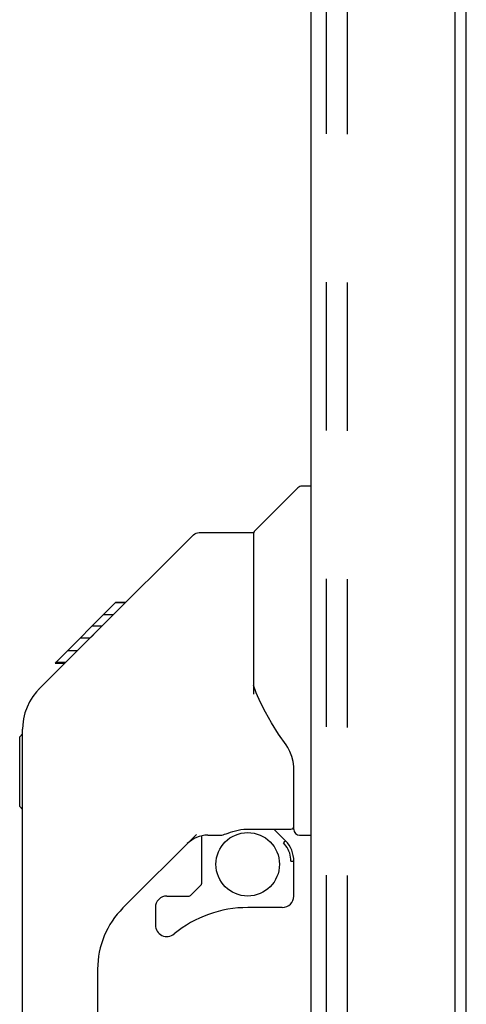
# Model space of a CAD drawing. Header units: inches. Extents: x 0 to 184, y 0 to 119.
# Tile 61 of 114: x 105 to 108, y 42 to 49. Entities that reach past the tile are written whole.
import ezdxf

# ---------------------------------------------------------------- set-up
doc = ezdxf.new("R2010")
doc.units = ezdxf.units.IN
doc.header["$LTSCALE"] = 10.121375
doc.header["$MEASUREMENT"] = 0
doc.linetypes.add('HIDDEN', pattern=[0.2, 0.1, -0.1])
doc.layers.get('0').update_dxf_attribs({"linetype": 'CONTINUOUS'})
doc.layers.add('DEFAULT_2', color=8, linetype='HIDDEN')
doc.layers.add('DOOR_ASSEMBLY', color=7, linetype='CONTINUOUS')

msp = doc.modelspace()

# ---------------------------------------------------------------- linework, layer by layer
at = {"color": 3, "linetype": 'Continuous'}
msp.add_line((108.136, 14.0936), (108.136, 75.1976), dxfattribs=at)
at = {"layer": 'DEFAULT_2', "color": 8, "linetype": 'HIDDEN'}
msp.add_line((107.3235, 75.3801), (107.3235, 13.9112), dxfattribs=at)
at = {"layer": 'DOOR_ASSEMBLY', "color": 3, "linetype": 'Continuous'}
for p, q in [((108.057, 75.7716), (108.057, 13.5196)), ((107.078, 13.6421), (107.078, 75.6491))]:
    msp.add_line(p, q, dxfattribs=at)
at = {"layer": 'DOOR_ASSEMBLY', "color": 8, "linetype": 'HIDDEN'}
msp.add_line((107.182, 13.6421), (107.182, 75.6491), dxfattribs=at)
at = {"layer": 'DOOR_ASSEMBLY', "color": 7, "linetype": 'Continuous'}
for p, q in [((106.69, 45.3404), (106.9877, 45.638)), ((107.078, 45.6496), (107.0155, 45.6496)), ((105.6434, 44.6874), (106.2675, 45.3115)), ((106.3232, 45.3346), (106.6843, 45.3346)), ((106.6843, 45.3346), (106.6843, 44.2302)), ((105.3306, 44.4414), (105.7442, 44.855)), ((105.811, 44.855), (105.7442, 44.855)), ((105.7443, 44.8552), (105.7447, 44.8556)), ((105.7447, 44.8556), (105.8115, 44.8556)), ((105.7462, 44.8571), (105.813, 44.8571)), ((105.7276, 44.7717), (105.6608, 44.7717)), ((105.6512, 44.6953), (105.5844, 44.6953)), ((105.5026, 44.5466), (105.6358, 44.6798)), ((105.6434, 44.6874), (105.6073, 44.6512)), ((105.5692, 44.6132), (105.5023, 44.6132)), ((105.2245, 44.2679), (105.5029, 44.5463)), ((105.4827, 44.5267), (105.4158, 44.5267)), ((105.3306, 44.4414), (105.3974, 44.4414)), ((105.3337, 44.4446), (105.4005, 44.4446)), ((105.4016, 44.4456), (105.3348, 44.4456)), ((106.7036, 44.2391), (106.6843, 44.2926)), ((105.2245, 44.2679), (105.2043, 44.2461)), ((106.732, 44.1736), (106.7036, 44.2391)), ((105.0898, 43.9393), (105.1095, 43.959)), ((105.1095, 39.8875), (105.1095, 43.9904)), ((105.0898, 43.4629), (105.0898, 43.9393)), ((106.9599, 43.3071), (106.9599, 43.714)), ((105.0898, 43.4629), (105.1095, 43.4433)), ((106.6449, 43.309), (106.9402, 43.309)), ((106.8224, 43.309), (106.9022, 43.2292)), ((106.2957, 43.2728), (105.7943, 42.7714)), ((106.3299, 43.263), (106.3299, 42.9361)), ((106.3721, 43.2677), (106.4599, 43.2677)), ((106.8945, 43.2219), (106.888, 43.2153)), ((106.9992, 43.2677), (107.078, 43.2677)), ((106.9402, 43.0901), (106.9599, 43.0901)), ((106.9599, 42.8524), (106.9599, 43.0901)), ((106.2547, 42.8559), (106.3265, 42.9277)), ((106.0937, 42.8524), (106.2463, 42.8524)), ((106.015, 42.7737), (106.015, 42.6544)), ((106.8811, 42.7737), (106.6449, 42.7737)), ((105.6213, 42.3538), (105.6213, 39.802))]:
    msp.add_line(p, q, dxfattribs=at)
for points in [[(106.2675, 45.3115), (106.2752, 45.3183), (106.2837, 45.324), (106.2929, 45.3286), (106.3027, 45.3319), (106.3129, 45.3339), (106.3232, 45.3346)], [(105.6073, 44.6512), (105.5856, 44.6295), (105.5641, 44.6079), (105.5235, 44.567)], [(105.5235, 44.567), (105.5094, 44.5529), (105.5029, 44.5463)], [(105.2245, 44.2679), (105.2045, 44.2464), (105.1794, 44.2139), (105.1576, 44.1786), (105.1397, 44.1414), (105.1259, 44.1026), (105.1161, 44.0622), (105.1107, 44.0212), (105.1095, 43.9904)], [(106.9066, 43.8846), (106.8561, 43.958), (106.807, 44.0353), (106.7661, 44.1065), (106.732, 44.1736)], [(106.9599, 43.714), (106.9589, 43.7375), (106.9543, 43.7716), (106.9455, 43.8057), (106.9333, 43.8379), (106.9182, 43.8668), (106.9067, 43.8846)], [(106.4599, 43.2677), (106.4612, 43.2677), (106.469, 43.2686), (106.4776, 43.2706), (106.4875, 43.2737), (106.4992, 43.2777), (106.5125, 43.2825), (106.5274, 43.2877), (106.5438, 43.293), (106.5612, 43.298), (106.5796, 43.3022), (106.5987, 43.3056), (106.6178, 43.3078), (106.6365, 43.3089), (106.6449, 43.309)], [(106.9398, 43.0901), (106.9393, 43.104), (106.9377, 43.1178), (106.9349, 43.1314), (106.9312, 43.1448), (106.9264, 43.1579), (106.9205, 43.1705), (106.9137, 43.1826), (106.906, 43.1942), (106.8974, 43.2051), (106.888, 43.2153)], [(106.9022, 43.2292), (106.902, 43.2291), (106.9015, 43.2286), (106.9006, 43.2278), (106.8995, 43.2268), (106.8981, 43.2254), (106.8945, 43.2219)]]:
    msp.add_lwpolyline(points, dxfattribs=at)
msp.add_circle((106.6449, 43.069), 0.2165, dxfattribs=at)
for centre, radius, start, end in [((107.0155, 45.6102), 0.0394, 90, 135), ((106.704, 45.3265), 0.0197, 135, 180), ((105.5425, 43.9741), 0.4331, 137.27268, 137.76144), ((106.9402, 43.3287), 0.0197, 270, 360), ((106.9992, 43.3071), 0.0394, 180, 270), ((106.3721, 43.0708), 0.1969, 90, 135), ((106.763, 43.0901), 0.1969, 0, 45), ((106.3181, 42.9361), 0.0118, 315, 360), ((106.0937, 42.7737), 0.0787, 90, 180), ((106.2463, 42.8642), 0.0118, 270, 315), ((106.8811, 42.8524), 0.0787, 270, 360), ((106.2118, 42.3538), 0.5906, 135, 180), ((106.6449, 41.9863), 0.7874, 90, 129.5212), ((106.0937, 42.6544), 0.0787, 180, 309.5212)]:
    msp.add_arc(centre, radius, start, end, dxfattribs=at)

doc.saveas('drawing.dxf')
